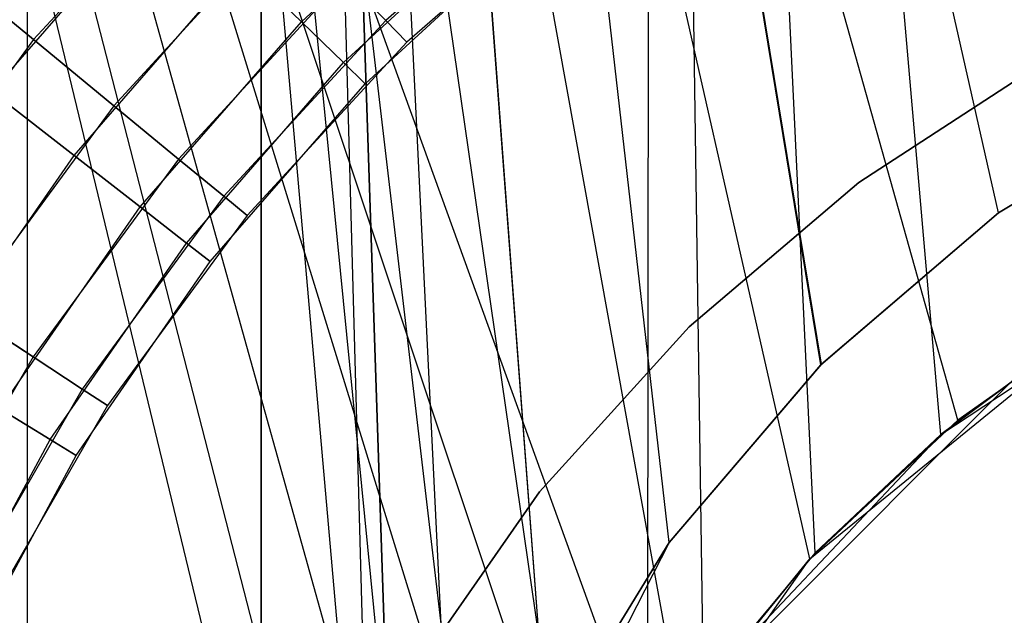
# Model space of a CAD drawing. Extents: x 0.1 to 12.1, y -6 to 6.
# Tile 66 of 181: x 5.687 to 5.885, y 0.193 to 0.313. Entities that reach past the tile are written whole.
import ezdxf

# ---------------------------------------------------------------- set-up
doc = ezdxf.new("R2010")
doc.units = 0
doc.header["$LTSCALE"] = 2.54
doc.layers.get('0').update_dxf_attribs({"linetype": 'CONTINUOUS'})

# ---------------------------------------------------------------- blocks, each defined once
blk = doc.blocks.new('DROPS_COLOR_C_STL')
at = {"color": 0}
for p, q in [((5.73521, 0.93168, 14.51699), (5.73521, -0.86832, 14.51699)), ((5.77473, 0.12439, 26.50141), (5.73521, 0.93168, 26.4994)), ((5.73521, 0.93168, 26.4994), (5.76376, 0.07875, 26.50088)), ((5.77473, 0.12439, 26.50141), (5.73521, 0.93168, 26.4994)), ((5.79278, 0.16795, 26.50224), (5.73521, 0.93168, 26.4994)), ((5.79278, 0.16795, 26.50224), (5.73521, 0.93168, 26.4994)), ((5.81734, 0.20802, 26.50328), (5.73521, 0.93168, 26.4994)), ((5.8479, 0.24381, 26.50444), (5.73521, 0.93168, 26.4994)), ((5.81734, 0.20802, 26.50328), (5.73521, 0.93168, 26.4994)), ((5.8479, 0.24381, 26.50444), (5.73521, 0.93168, 26.4994)), ((5.88371, 0.27439, 26.5056), (5.73521, 0.93168, 26.4994)), ((5.88371, 0.27439, 26.5056), (5.73521, 0.93168, 26.4994)), ((5.88371, 0.27439, 14.51079), (5.73521, 0.93168, 14.51699)), ((5.88371, 0.27439, 14.51079), (5.73521, 0.93168, 14.51699)), ((5.84802, 0.24392, 14.51194), (5.73521, 0.93168, 14.51699)), ((5.81734, 0.20802, 14.51311), (5.73521, 0.93168, 14.51699)), ((5.84802, 0.24392, 14.51194), (5.73521, 0.93168, 14.51699)), ((5.81734, 0.20802, 14.51311), (5.73521, 0.93168, 14.51699)), ((5.79279, 0.16797, 14.51415), (5.73521, 0.93168, 14.51699)), ((5.79279, 0.16797, 14.51415), (5.73521, 0.93168, 14.51699)), ((5.77473, 0.12439, 14.51498), (5.73521, 0.93168, 14.51699)), ((5.76374, 0.07863, 14.51552), (5.73521, 0.93168, 14.51699)), ((5.77473, 0.12439, 14.51498), (5.73521, 0.93168, 14.51699)), ((5.76374, 0.07863, 14.51552), (5.73521, 0.93168, 14.51699)), ((5.76005, 0.03169, 14.5157), (5.73521, 0.93168, 14.51699)), ((5.76005, 0.03169, 14.5157), (5.73521, 0.93168, 14.51699)), ((5.73521, 0.93168, 14.51699), (5.73521, -0.86832, 14.51699)), ((5.73521, -0.86832, 26.4994), (5.73521, 0.93168, 26.4994)), ((5.73521, -0.86832, 26.4994), (5.73521, 0.93168, 26.4994)), ((5.76005, 0.03169, 26.50069), (5.73521, 0.93168, 26.4994)), ((5.76005, 0.03169, 26.50069), (5.73521, 0.93168, 26.4994)), ((5.73521, 0.93168, 26.4994), (5.76376, 0.07875, 26.50088)), ((5.8755, 0.23265, 26.52412), (5.68816, 0.9, 26.53297)), ((5.84566, 0.20477, 26.52514), (5.68816, 0.9, 26.53297)), ((5.8755, 0.23265, 26.52412), (5.68816, 0.9, 26.53297)), ((5.84566, 0.20477, 26.52514), (5.68816, 0.9, 26.53297)), ((5.81972, 0.17287, 26.52614), (5.68816, 0.9, 26.53297)), ((5.81972, 0.17287, 26.52614), (5.68816, 0.9, 26.53297)), ((5.79854, 0.13802, 26.52704), (5.68816, 0.9, 26.53297)), ((5.78222, 0.10045, 26.52779), (5.68816, 0.9, 26.53297)), ((5.79854, 0.13802, 26.52704), (5.68816, 0.9, 26.53297)), ((5.78222, 0.10045, 26.52779), (5.68816, 0.9, 26.53297)), ((5.77118, 0.06104, 26.52832), (5.68816, 0.9, 26.53297)), ((5.77118, 0.06104, 26.52832), (5.68816, 0.9, 26.53297)), ((5.76562, 0.02063, 26.5286), (5.68816, 0.9, 26.53297)), ((5.68816, -0.9, 26.53297), (5.68816, 0.9, 26.53297)), ((5.76562, 0.02063, 26.5286), (5.68816, 0.9, 26.53297)), ((5.68816, -0.9, 26.53297), (5.68816, 0.9, 26.53297)), ((5.81307, 0.16303, 35.53362), (5.81374, 0.9, 35.53357)), ((5.81307, 0.16303, 35.53362), (5.81374, 0.9, 35.53357)), ((5.87207, 0.22981, 35.53033), (5.81374, 0.9, 35.53357)), ((5.87207, 0.22981, 35.53033), (5.81374, 0.9, 35.53357)), ((5.84679, 0.20598, 35.53163), (5.81374, 0.9, 35.53357)), ((5.82427, 0.17915, 35.53293), (5.81374, 0.9, 35.53357)), ((5.84679, 0.20598, 35.53163), (5.81374, 0.9, 35.53357)), ((5.82427, 0.17915, 35.53293), (5.81374, 0.9, 35.53357)), ((5.77747, 0.08592, 35.53602), (5.56357, 0.8516, 35.55722)), ((5.56357, 0.8516, 35.55722), (5.78944, 0.11882, 35.53518)), ((5.77747, 0.08592, 35.53602), (5.56357, 0.8516, 35.55722)), ((5.76946, 0.05209, 35.53661), (5.56357, 0.8516, 35.55722)), ((5.76946, 0.05209, 35.53661), (5.56357, 0.8516, 35.55722)), ((5.76542, 0.01758, 35.53691), (5.56357, 0.8516, 35.55722)), ((5.81307, 0.16303, 35.53362), (5.56357, 0.8516, 35.55722)), ((5.81307, 0.16303, 35.53362), (5.56357, 0.8516, 35.55722)), ((5.80063, 0.14198, 35.53442), (5.56357, 0.8516, 35.55722)), ((5.80063, 0.14198, 35.53442), (5.56357, 0.8516, 35.55722)), ((5.56357, 0.8516, 35.55722), (5.78944, 0.11882, 35.53518)), ((5.76542, 0.01758, 35.53691), (5.56357, 0.8516, 35.55722)), ((5.72569, 0.34869, 164.31208), (5.68939, 0.30926, 164.31208)), ((5.72569, 0.34869, 164.31208), (5.68939, 0.30926, 164.31208)), ((5.72569, 0.34869, 164.49891), (5.68939, 0.30926, 164.49891)), ((5.72569, 0.34869, 164.49891), (5.68939, 0.30926, 164.49891)), ((5.7433, 0.31286, 11.05443), (5.77967, 0.34634, 11.05443)), ((5.7433, 0.31286, 11.05443), (5.77967, 0.34634, 11.05443)), ((5.7433, 0.31286, 10.93457), (5.77967, 0.34634, 10.93457)), ((5.7433, 0.31286, 10.93457), (5.77967, 0.34634, 10.93457)), ((5.79658, 0.34474, 164.36809), (5.76029, 0.31313, 164.36809)), ((5.79658, 0.34474, 164.36809), (5.76029, 0.31313, 164.36809)), ((5.79658, 0.34474, 164.44291), (5.76029, 0.31313, 164.44291)), ((5.79658, 0.34474, 164.44291), (5.76029, 0.31313, 164.44291)), ((5.68101, 0.2988, 11.08792), (5.71621, 0.33922, 11.08792)), ((5.68101, 0.2988, 11.08792), (5.71621, 0.33922, 11.08792)), ((5.68101, 0.2988, 10.90108), (5.71621, 0.33922, 10.90108)), ((5.68101, 0.2988, 10.90108), (5.71621, 0.33922, 10.90108)), ((5.80032, 0.33994, 164.39279), (5.76453, 0.30877, 164.39279)), ((5.80032, 0.33994, 164.41821), (5.76453, 0.30877, 164.41821)), ((5.80032, 0.33994, 164.39279), (5.76453, 0.30877, 164.39279)), ((5.80032, 0.33994, 164.41821), (5.76453, 0.30877, 164.41821)), ((5.75178, 0.30462, 11.03191), (5.78719, 0.33722, 11.03191)), ((5.75178, 0.30462, 11.03191), (5.78719, 0.33722, 11.03191)), ((5.75178, 0.30462, 10.95709), (5.78719, 0.33722, 10.95709)), ((5.75178, 0.30462, 10.95709), (5.78719, 0.33722, 10.95709)), ((5.74029, 0.33369, 164.32654), (5.70555, 0.29596, 164.32654)), ((5.74029, 0.33369, 164.32654), (5.70555, 0.29596, 164.32654)), ((5.74029, 0.33369, 164.48447), (5.70555, 0.29596, 164.48447)), ((5.74029, 0.33369, 164.48447), (5.70555, 0.29596, 164.48447)), ((5.75614, 0.30037, 11.00722), (5.79106, 0.33252, 11.00722)), ((5.75614, 0.30037, 10.98178), (5.79106, 0.33252, 10.98178)), ((5.75614, 0.30037, 11.00722), (5.79106, 0.33252, 11.00722)), ((5.75614, 0.30037, 10.98178), (5.79106, 0.33252, 10.98178)), ((5.68939, 0.30926, 164.31208), (5.67103, 0.32438, 164.30306)), ((5.68939, 0.30926, 164.31208), (5.67103, 0.32438, 164.30306)), ((5.67103, 0.32438, 164.50793), (5.68939, 0.30926, 164.49891)), ((5.67103, 0.32438, 164.50793), (5.68939, 0.30926, 164.49891)), ((5.69753, 0.28594, 11.07347), (5.73121, 0.32462, 11.07347)), ((5.69753, 0.28594, 11.07347), (5.73121, 0.32462, 11.07347)), ((5.69753, 0.28594, 10.91553), (5.73121, 0.32462, 10.91553)), ((5.69753, 0.28594, 10.91553), (5.73121, 0.32462, 10.91553)), ((5.7433, 0.31286, 11.05443), (5.73121, 0.32462, 11.07347)), ((5.7433, 0.31286, 11.05443), (5.73121, 0.32462, 11.07347)), ((5.73121, 0.32462, 10.91553), (5.7433, 0.31286, 10.93457)), ((5.73121, 0.32462, 10.91553), (5.7433, 0.31286, 10.93457)), ((5.75205, 0.3216, 164.34557), (5.71857, 0.28523, 164.34557)), ((5.75205, 0.3216, 164.34557), (5.71857, 0.28523, 164.34557)), ((5.75205, 0.3216, 164.46543), (5.71857, 0.28523, 164.46543)), ((5.75205, 0.3216, 164.46543), (5.71857, 0.28523, 164.46543)), ((5.76029, 0.31313, 164.36809), (5.75205, 0.3216, 164.34557)), ((5.76029, 0.31313, 164.36809), (5.75205, 0.3216, 164.34557)), ((5.75205, 0.3216, 164.46543), (5.76029, 0.31313, 164.44291)), ((5.75205, 0.3216, 164.46543), (5.76029, 0.31313, 164.44291)), ((5.71084, 0.27558, 11.05443), (5.7433, 0.31286, 11.05443)), ((5.71084, 0.27558, 11.05443), (5.7433, 0.31286, 11.05443)), ((5.71084, 0.27558, 10.93457), (5.7433, 0.31286, 10.93457)), ((5.71084, 0.27558, 10.93457), (5.7433, 0.31286, 10.93457)), ((5.76029, 0.31313, 164.36809), (5.72769, 0.27772, 164.36809)), ((5.76029, 0.31313, 164.36809), (5.72769, 0.27772, 164.36809)), ((5.76029, 0.31313, 164.44291), (5.72769, 0.27772, 164.44291)), ((5.76029, 0.31313, 164.44291), (5.72769, 0.27772, 164.44291)), ((5.75178, 0.30462, 11.03191), (5.7433, 0.31286, 11.05443)), ((5.75178, 0.30462, 11.03191), (5.7433, 0.31286, 11.05443)), ((5.7433, 0.31286, 10.93457), (5.75178, 0.30462, 10.95709)), ((5.7433, 0.31286, 10.93457), (5.75178, 0.30462, 10.95709)), ((5.76453, 0.30877, 164.39279), (5.76029, 0.31313, 164.36809)), ((5.76453, 0.30877, 164.39279), (5.76029, 0.31313, 164.36809)), ((5.76029, 0.31313, 164.44291), (5.76453, 0.30877, 164.41821)), ((5.76029, 0.31313, 164.44291), (5.76453, 0.30877, 164.41821)), ((5.68939, 0.30926, 164.31208), (5.65765, 0.26607, 164.31208)), ((5.68939, 0.30926, 164.31208), (5.65765, 0.26607, 164.31208)), ((5.68939, 0.30926, 164.49891), (5.65765, 0.26607, 164.49891)), ((5.68939, 0.30926, 164.49891), (5.65765, 0.26607, 164.49891)), ((5.70555, 0.29596, 164.32654), (5.68939, 0.30926, 164.31208)), ((5.70555, 0.29596, 164.32654), (5.68939, 0.30926, 164.31208)), ((5.68939, 0.30926, 164.49891), (5.70555, 0.29596, 164.48447)), ((5.68939, 0.30926, 164.49891), (5.70555, 0.29596, 164.48447)), ((5.76453, 0.30877, 164.39279), (5.73239, 0.27385, 164.39279)), ((5.76453, 0.30877, 164.41821), (5.73239, 0.27385, 164.41821)), ((5.76453, 0.30877, 164.39279), (5.73239, 0.27385, 164.39279)), ((5.76453, 0.30877, 164.41821), (5.73239, 0.27385, 164.41821)), ((5.76453, 0.30877, 164.41821), (5.76453, 0.30877, 164.39279)), ((5.76453, 0.30877, 164.41821), (5.76453, 0.30877, 164.39279)), ((5.72017, 0.26832, 11.03191), (5.75178, 0.30462, 11.03191)), ((5.72017, 0.26832, 11.03191), (5.75178, 0.30462, 11.03191)), ((5.72017, 0.26832, 10.95709), (5.75178, 0.30462, 10.95709)), ((5.72017, 0.26832, 10.95709), (5.75178, 0.30462, 10.95709)), ((5.75614, 0.30037, 11.00722), (5.75178, 0.30462, 11.03191)), ((5.75614, 0.30037, 11.00722), (5.75178, 0.30462, 11.03191)), ((5.75178, 0.30462, 10.95709), (5.75614, 0.30037, 10.98178)), ((5.75178, 0.30462, 10.95709), (5.75614, 0.30037, 10.98178)), ((5.85557, 0.28049, 35.52113), (5.89315, 0.30496, 35.52113)), ((5.89315, 0.30496, 32.52113), (5.85557, 0.28049, 32.52113)), ((5.89315, 0.30496, 32.52113), (5.85557, 0.28049, 32.52113)), ((5.85557, 0.28049, 35.52113), (5.89315, 0.30496, 35.52113)), ((5.85557, 0.28049, 15.10455), (5.89315, 0.30496, 15.10455)), ((5.89315, 0.30496, 12.10455), (5.85557, 0.28049, 12.10455)), ((5.89315, 0.30496, 12.10455), (5.85557, 0.28049, 12.10455)), ((5.85557, 0.28049, 15.10455), (5.89315, 0.30496, 15.10455)), ((5.72497, 0.26458, 11.00722), (5.75614, 0.30037, 11.00722)), ((5.72497, 0.26458, 10.98178), (5.75614, 0.30037, 10.98178)), ((5.72497, 0.26458, 11.00722), (5.75614, 0.30037, 11.00722)), ((5.72497, 0.26458, 10.98178), (5.75614, 0.30037, 10.98178)), ((5.75614, 0.30037, 10.98178), (5.75614, 0.30037, 11.00722)), ((5.75614, 0.30037, 10.98178), (5.75614, 0.30037, 11.00722)), ((5.69753, 0.28594, 11.07347), (5.68101, 0.2988, 11.08792)), ((5.69753, 0.28594, 11.07347), (5.68101, 0.2988, 11.08792)), ((5.68101, 0.2988, 10.90108), (5.69753, 0.28594, 10.91553)), ((5.68101, 0.2988, 10.90108), (5.69753, 0.28594, 10.91553)), ((5.924, 0.29907, 14.50974), (5.88371, 0.27439, 14.51079)), ((5.924, 0.29907, 14.50974), (5.88371, 0.27439, 14.51079)), ((5.88371, 0.27439, 26.5056), (5.92376, 0.29894, 26.50665)), ((5.88371, 0.27439, 26.5056), (5.92376, 0.29894, 26.50665)), ((5.70555, 0.29596, 164.32654), (5.67517, 0.25463, 164.32654)), ((5.70555, 0.29596, 164.32654), (5.67517, 0.25463, 164.32654)), ((5.70555, 0.29596, 164.48447), (5.67517, 0.25463, 164.48447)), ((5.70555, 0.29596, 164.48447), (5.67517, 0.25463, 164.48447)), ((5.71857, 0.28523, 164.34557), (5.70555, 0.29596, 164.32654)), ((5.71857, 0.28523, 164.34557), (5.70555, 0.29596, 164.32654)), ((5.70555, 0.29596, 164.48447), (5.71857, 0.28523, 164.46543)), ((5.70555, 0.29596, 164.48447), (5.71857, 0.28523, 164.46543)), ((5.6683, 0.24379, 11.07347), (5.69753, 0.28594, 11.07347)), ((5.6683, 0.24379, 11.07347), (5.69753, 0.28594, 11.07347)), ((5.6683, 0.24379, 10.91553), (5.69753, 0.28594, 10.91553)), ((5.6683, 0.24379, 10.91553), (5.69753, 0.28594, 10.91553)), ((5.71084, 0.27558, 11.05443), (5.69753, 0.28594, 11.07347)), ((5.71084, 0.27558, 11.05443), (5.69753, 0.28594, 11.07347)), ((5.69753, 0.28594, 10.91553), (5.71084, 0.27558, 10.93457)), ((5.69753, 0.28594, 10.91553), (5.71084, 0.27558, 10.93457)), ((5.71857, 0.28523, 164.34557), (5.68929, 0.2454, 164.34557)), ((5.71857, 0.28523, 164.34557), (5.68929, 0.2454, 164.34557)), ((5.71857, 0.28523, 164.46543), (5.68929, 0.2454, 164.46543)), ((5.71857, 0.28523, 164.46543), (5.68929, 0.2454, 164.46543)), ((5.72769, 0.27772, 164.36809), (5.71857, 0.28523, 164.34557)), ((5.72769, 0.27772, 164.36809), (5.71857, 0.28523, 164.34557)), ((5.71857, 0.28523, 164.46543), (5.72769, 0.27772, 164.44291)), ((5.71857, 0.28523, 164.46543), (5.72769, 0.27772, 164.44291)), ((5.82142, 0.25142, 35.52113), (5.85557, 0.28049, 35.52113)), ((5.85557, 0.28049, 32.52113), (5.82142, 0.25142, 32.52113)), ((5.85557, 0.28049, 32.52113), (5.82142, 0.25142, 32.52113)), ((5.82142, 0.25142, 35.52113), (5.85557, 0.28049, 35.52113)), ((5.82142, 0.25142, 15.10455), (5.85557, 0.28049, 15.10455)), ((5.85557, 0.28049, 12.10455), (5.82142, 0.25142, 12.10455)), ((5.85557, 0.28049, 12.10455), (5.82142, 0.25142, 12.10455)), ((5.82142, 0.25142, 15.10455), (5.85557, 0.28049, 15.10455)), ((5.85557, 0.28049, 32.52113), (5.85557, 0.28049, 35.52113)), ((5.85557, 0.28049, 32.52113), (5.85557, 0.28049, 35.52113)), ((5.85557, 0.28049, 12.10455), (5.85557, 0.28049, 15.10455)), ((5.85557, 0.28049, 12.10455), (5.85557, 0.28049, 15.10455)), ((5.72769, 0.27772, 164.36809), (5.69918, 0.23894, 164.36809)), ((5.72769, 0.27772, 164.36809), (5.69918, 0.23894, 164.36809)), ((5.72769, 0.27772, 164.44291), (5.69918, 0.23894, 164.44291)), ((5.72769, 0.27772, 164.44291), (5.69918, 0.23894, 164.44291)), ((5.73239, 0.27385, 164.39279), (5.72769, 0.27772, 164.36809)), ((5.73239, 0.27385, 164.39279), (5.72769, 0.27772, 164.36809)), ((5.72769, 0.27772, 164.44291), (5.73239, 0.27385, 164.41821)), ((5.72769, 0.27772, 164.44291), (5.73239, 0.27385, 164.41821)), ((5.68267, 0.23496, 11.05443), (5.71084, 0.27558, 11.05443)), ((5.68267, 0.23496, 11.05443), (5.71084, 0.27558, 11.05443)), ((5.68267, 0.23496, 10.93457), (5.71084, 0.27558, 10.93457)), ((5.68267, 0.23496, 10.93457), (5.71084, 0.27558, 10.93457)), ((5.73239, 0.27385, 164.39279), (5.70428, 0.23561, 164.39279)), ((5.73239, 0.27385, 164.41821), (5.70428, 0.23561, 164.41821)), ((5.73239, 0.27385, 164.39279), (5.70428, 0.23561, 164.39279)), ((5.73239, 0.27385, 164.41821), (5.70428, 0.23561, 164.41821)), ((5.72017, 0.26832, 11.03191), (5.71084, 0.27558, 11.05443)), ((5.72017, 0.26832, 11.03191), (5.71084, 0.27558, 11.05443)), ((5.71084, 0.27558, 10.93457), (5.72017, 0.26832, 10.95709)), ((5.71084, 0.27558, 10.93457), (5.72017, 0.26832, 10.95709)), ((5.73239, 0.27385, 164.41821), (5.73239, 0.27385, 164.39279)), ((5.73239, 0.27385, 164.41821), (5.73239, 0.27385, 164.39279)), ((5.8479, 0.24381, 26.50444), (5.88371, 0.27439, 26.5056)), ((5.8479, 0.24381, 26.50444), (5.88371, 0.27439, 26.5056)), ((5.88371, 0.27439, 14.51079), (5.84802, 0.24392, 14.51194)), ((5.88371, 0.27439, 14.51079), (5.84802, 0.24392, 14.51194)), ((5.88371, 0.27439, 26.5056), (5.88371, 0.27439, 14.51079)), ((5.88371, 0.27439, 26.5056), (5.88371, 0.27439, 14.51079)), ((5.69274, 0.22877, 11.03191), (5.72017, 0.26832, 11.03191)), ((5.69274, 0.22877, 11.03191), (5.72017, 0.26832, 11.03191)), ((5.69274, 0.22877, 10.95709), (5.72017, 0.26832, 10.95709)), ((5.69274, 0.22877, 10.95709), (5.72017, 0.26832, 10.95709)), ((5.72497, 0.26458, 11.00722), (5.72017, 0.26832, 11.03191)), ((5.72497, 0.26458, 11.00722), (5.72017, 0.26832, 11.03191)), ((5.72017, 0.26832, 10.95709), (5.72497, 0.26458, 10.98178)), ((5.72017, 0.26832, 10.95709), (5.72497, 0.26458, 10.98178)), ((5.87207, 0.22981, 39.52568), (5.93027, 0.26809, 39.52568)), ((5.87207, 0.22981, 39.52568), (5.93027, 0.26809, 39.52568)), ((5.69793, 0.22558, 11.00722), (5.72497, 0.26458, 11.00722)), ((5.69793, 0.22558, 10.98178), (5.72497, 0.26458, 10.98178)), ((5.69793, 0.22558, 11.00722), (5.72497, 0.26458, 11.00722)), ((5.69793, 0.22558, 10.98178), (5.72497, 0.26458, 10.98178)), ((5.72497, 0.26458, 10.98178), (5.72497, 0.26458, 11.00722)), ((5.72497, 0.26458, 10.98178), (5.72497, 0.26458, 11.00722)), ((5.84566, 0.20477, 32.52113), (5.90903, 0.25633, 32.52113)), ((5.84566, 0.20477, 32.52113), (5.90903, 0.25633, 32.52113)), ((5.90903, 0.25633, 26.52315), (5.8755, 0.23265, 26.52412)), ((5.90903, 0.25633, 32.52113), (5.8755, 0.23265, 26.52412)), ((5.90903, 0.25633, 26.52315), (5.8755, 0.23265, 26.52412)), ((5.90903, 0.25633, 32.52113), (5.8755, 0.23265, 26.52412)), ((5.68929, 0.2454, 164.34557), (5.67517, 0.25463, 164.32654)), ((5.68929, 0.2454, 164.34557), (5.67517, 0.25463, 164.32654)), ((5.67517, 0.25463, 164.48447), (5.68929, 0.2454, 164.46543)), ((5.67517, 0.25463, 164.48447), (5.68929, 0.2454, 164.46543)), ((5.79127, 0.21822, 35.52113), (5.82142, 0.25142, 35.52113)), ((5.82142, 0.25142, 32.52113), (5.79127, 0.21822, 32.52113)), ((5.82142, 0.25142, 32.52113), (5.79127, 0.21822, 32.52113)), ((5.79127, 0.21822, 35.52113), (5.82142, 0.25142, 35.52113)), ((5.79127, 0.21822, 15.10455), (5.82142, 0.25142, 15.10455)), ((5.82142, 0.25142, 12.10455), (5.79127, 0.21822, 12.10455)), ((5.82142, 0.25142, 12.10455), (5.79127, 0.21822, 12.10455)), ((5.79127, 0.21822, 15.10455), (5.82142, 0.25142, 15.10455)), ((5.82142, 0.25142, 32.52113), (5.82142, 0.25142, 35.52113)), ((5.82142, 0.25142, 32.52113), (5.82142, 0.25142, 35.52113)), ((5.82142, 0.25142, 12.10455), (5.82142, 0.25142, 15.10455)), ((5.82142, 0.25142, 12.10455), (5.82142, 0.25142, 15.10455)), ((5.89998, 0.2506, 35.52908), (5.87207, 0.22981, 35.53033)), ((5.87207, 0.22981, 39.52568), (5.89998, 0.2506, 35.52908)), ((5.87207, 0.22981, 39.52568), (5.89998, 0.2506, 35.52908)), ((5.89998, 0.2506, 35.52908), (5.87207, 0.22981, 35.53033)), ((5.68929, 0.2454, 164.34557), (5.66457, 0.20259, 164.34557)), ((5.68929, 0.2454, 164.34557), (5.66457, 0.20259, 164.34557)), ((5.68929, 0.2454, 164.46543), (5.66457, 0.20259, 164.46543)), ((5.68929, 0.2454, 164.46543), (5.66457, 0.20259, 164.46543)), ((5.69918, 0.23894, 164.36809), (5.68929, 0.2454, 164.34557)), ((5.69918, 0.23894, 164.36809), (5.68929, 0.2454, 164.34557)), ((5.68929, 0.2454, 164.46543), (5.69918, 0.23894, 164.44291)), ((5.68929, 0.2454, 164.46543), (5.69918, 0.23894, 164.44291)), ((5.84802, 0.24392, 14.51194), (5.81734, 0.20802, 14.51311)), ((5.84802, 0.24392, 14.51194), (5.81734, 0.20802, 14.51311)), ((5.8479, 0.24381, 26.50444), (5.84802, 0.24392, 14.51194)), ((5.8479, 0.24381, 26.50444), (5.84802, 0.24392, 14.51194)), ((5.81734, 0.20802, 26.50328), (5.8479, 0.24381, 26.50444)), ((5.81734, 0.20802, 26.50328), (5.8479, 0.24381, 26.50444)), ((5.8222, 0.17634, 12.10455), (5.88857, 0.24271, 12.10455)), ((5.88857, 0.24271, 11.30455), (5.8222, 0.17634, 11.30455)), ((5.8222, 0.17634, 12.10455), (5.88857, 0.24271, 12.10455)), ((5.88857, 0.24271, 11.30455), (5.8222, 0.17634, 11.30455)), ((5.69918, 0.23894, 164.36809), (5.67512, 0.19725, 164.36809)), ((5.69918, 0.23894, 164.36809), (5.67512, 0.19725, 164.36809)), ((5.69918, 0.23894, 164.44291), (5.67512, 0.19725, 164.44291)), ((5.69918, 0.23894, 164.44291), (5.67512, 0.19725, 164.44291)), ((5.70428, 0.23561, 164.39279), (5.69918, 0.23894, 164.36809)), ((5.70428, 0.23561, 164.39279), (5.69918, 0.23894, 164.36809)), ((5.69918, 0.23894, 164.44291), (5.70428, 0.23561, 164.41821)), ((5.69918, 0.23894, 164.44291), (5.70428, 0.23561, 164.41821)), ((5.70428, 0.23561, 164.39279), (5.68055, 0.19451, 164.39279)), ((5.70428, 0.23561, 164.41821), (5.68055, 0.19451, 164.41821)), ((5.70428, 0.23561, 164.39279), (5.68055, 0.19451, 164.39279)), ((5.70428, 0.23561, 164.41821), (5.68055, 0.19451, 164.41821)), ((5.69274, 0.22877, 11.03191), (5.68267, 0.23496, 11.05443)), ((5.69274, 0.22877, 11.03191), (5.68267, 0.23496, 11.05443)), ((5.68267, 0.23496, 10.93457), (5.69274, 0.22877, 10.95709)), ((5.68267, 0.23496, 10.93457), (5.69274, 0.22877, 10.95709)), ((5.70428, 0.23561, 164.41821), (5.70428, 0.23561, 164.39279)), ((5.70428, 0.23561, 164.41821), (5.70428, 0.23561, 164.39279)), ((5.8755, 0.23265, 26.52412), (5.84566, 0.20477, 26.52514)), ((5.84566, 0.20477, 32.52113), (5.8755, 0.23265, 26.52412)), ((5.84566, 0.20477, 32.52113), (5.8755, 0.23265, 26.52412)), ((5.8755, 0.23265, 26.52412), (5.84566, 0.20477, 26.52514)), ((5.66983, 0.18644, 11.03191), (5.69274, 0.22877, 11.03191)), ((5.66983, 0.18644, 11.03191), (5.69274, 0.22877, 11.03191)), ((5.66983, 0.18644, 10.95709), (5.69274, 0.22877, 10.95709)), ((5.66983, 0.18644, 10.95709), (5.69274, 0.22877, 10.95709)), ((5.69793, 0.22558, 11.00722), (5.69274, 0.22877, 11.03191)), ((5.69793, 0.22558, 11.00722), (5.69274, 0.22877, 11.03191)), ((5.69274, 0.22877, 10.95709), (5.69793, 0.22558, 10.98178)), ((5.69274, 0.22877, 10.95709), (5.69793, 0.22558, 10.98178)), ((5.82427, 0.17915, 39.52568), (5.87207, 0.22981, 39.52568)), ((5.82427, 0.17915, 35.53293), (5.87207, 0.22981, 39.52568)), ((5.82427, 0.17915, 39.52568), (5.87207, 0.22981, 39.52568)), ((5.82427, 0.17915, 35.53293), (5.87207, 0.22981, 39.52568)), ((5.87207, 0.22981, 35.53033), (5.84679, 0.20598, 35.53163)), ((5.84679, 0.20598, 35.53163), (5.87207, 0.22981, 39.52568)), ((5.84679, 0.20598, 35.53163), (5.87207, 0.22981, 39.52568)), ((5.87207, 0.22981, 35.53033), (5.84679, 0.20598, 35.53163)), ((5.87207, 0.22981, 39.52568), (5.87207, 0.22981, 35.53033)), ((5.87207, 0.22981, 39.52568), (5.87207, 0.22981, 35.53033)), ((5.67534, 0.18384, 11.00722), (5.69793, 0.22558, 11.00722)), ((5.67534, 0.18384, 10.98178), (5.69793, 0.22558, 10.98178)), ((5.67534, 0.18384, 11.00722), (5.69793, 0.22558, 11.00722)), ((5.67534, 0.18384, 10.98178), (5.69793, 0.22558, 10.98178)), ((5.69793, 0.22558, 10.98178), (5.69793, 0.22558, 11.00722)), ((5.69793, 0.22558, 10.98178), (5.69793, 0.22558, 11.00722)), ((5.76561, 0.18144, 35.52113), (5.79127, 0.21822, 35.52113)), ((5.79127, 0.21822, 32.52113), (5.76561, 0.18144, 32.52113)), ((5.79127, 0.21822, 32.52113), (5.76561, 0.18144, 32.52113)), ((5.76561, 0.18144, 35.52113), (5.79127, 0.21822, 35.52113)), ((5.76561, 0.18144, 15.10455), (5.79127, 0.21822, 15.10455)), ((5.79127, 0.21822, 12.10455), (5.76561, 0.18144, 12.10455)), ((5.79127, 0.21822, 12.10455), (5.76561, 0.18144, 12.10455)), ((5.76561, 0.18144, 15.10455), (5.79127, 0.21822, 15.10455)), ((5.79127, 0.21822, 32.52113), (5.79127, 0.21822, 35.52113)), ((5.79127, 0.21822, 32.52113), (5.79127, 0.21822, 35.52113)), ((5.79127, 0.21822, 12.10455), (5.79127, 0.21822, 15.10455)), ((5.79127, 0.21822, 12.10455), (5.79127, 0.21822, 15.10455)), ((5.81734, 0.20802, 26.50328), (5.77473, 0.12439, 14.51498)), ((5.81734, 0.20802, 26.50328), (5.77473, 0.12439, 14.51498)), ((5.79278, 0.16795, 26.50224), (5.81734, 0.20802, 26.50328)), ((5.79278, 0.16795, 26.50224), (5.81734, 0.20802, 26.50328)), ((5.81734, 0.20802, 14.51311), (5.79279, 0.16797, 14.51415)), ((5.79279, 0.16797, 14.51415), (5.81734, 0.20802, 26.50328)), ((5.79279, 0.16797, 14.51415), (5.81734, 0.20802, 26.50328)), ((5.81734, 0.20802, 14.51311), (5.79279, 0.16797, 14.51415)), ((5.81734, 0.20802, 14.51311), (5.81734, 0.20802, 26.50328)), ((5.81734, 0.20802, 14.51311), (5.81734, 0.20802, 26.50328)), ((5.79854, 0.13802, 32.52113), (5.84566, 0.20477, 32.52113)), ((5.79854, 0.13802, 26.52704), (5.84566, 0.20477, 32.52113)), ((5.79854, 0.13802, 32.52113), (5.84566, 0.20477, 32.52113)), ((5.79854, 0.13802, 26.52704), (5.84566, 0.20477, 32.52113)), ((5.84566, 0.20477, 26.52514), (5.81972, 0.17287, 26.52614)), ((5.81972, 0.17287, 26.52614), (5.84566, 0.20477, 32.52113)), ((5.81972, 0.17287, 26.52614), (5.84566, 0.20477, 32.52113)), ((5.84566, 0.20477, 26.52514), (5.81972, 0.17287, 26.52614)), ((5.84679, 0.20598, 35.53163), (5.82427, 0.17915, 35.53293)), ((5.84679, 0.20598, 35.53163), (5.82427, 0.17915, 35.53293)), ((5.84566, 0.20477, 32.52113), (5.84566, 0.20477, 26.52514)), ((5.84566, 0.20477, 32.52113), (5.84566, 0.20477, 26.52514))]:
    blk.add_line(p, q, dxfattribs=at)

msp = doc.modelspace()

# ---------------------------------------------------------------- block references
at = {"color": 0}
msp.add_blockref('DROPS_COLOR_C_STL', (0, 0), dxfattribs=at)

doc.saveas('drawing.dxf')
